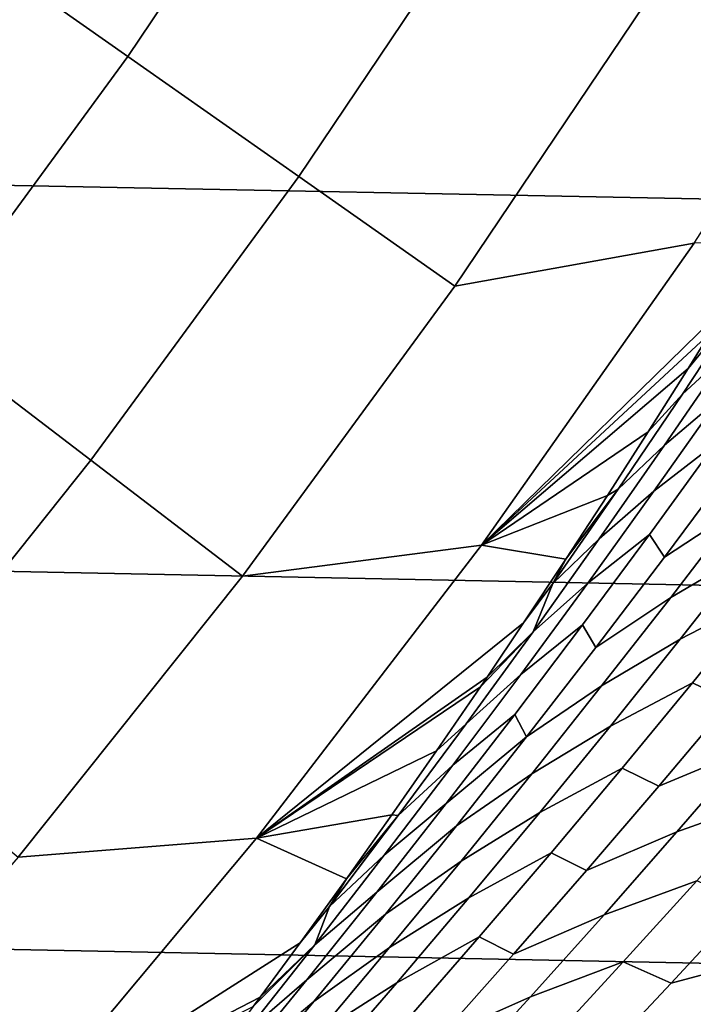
# Model space of a CAD drawing. Header units: metres. Extents: x -32 to 117, y -314 to 32.
# Tile 159 of 256: x 20.15 to 22.15, y -17.19 to -14.26. Entities that reach past the tile are written whole.
import ezdxf

# ---------------------------------------------------------------- set-up
doc = ezdxf.new("R2010")
doc.units = ezdxf.units.M
doc.layers.add('solid_24_501_064_XXX', color=7, linetype='CONTINUOUS')

msp = doc.modelspace()

# ---------------------------------------------------------------- linework, layer by layer
at = {"layer": 'solid_24_501_064_XXX'}
for points in [[(28.869246, -14.927042, -303.5), (-29.439856, -13.767515, -303.5), (-29.963835, -12.586431, -303.5), (29.439856, -13.767515, -303.5)], [(20.47385, -14.370552, 106.589211), (21.042967, -13.523494, 106.589211), (20.475195, -13.158608, 113.790924), (19.921434, -13.982812, 113.790924)], [(20.982141, -14.727321, 99.382652), (21.565386, -13.859233, 99.382652), (21.042967, -13.523494, 106.589211), (20.47385, -14.370552, 106.589211)], [(28.252819, -16.063238, -303.5), (-28.869246, -14.927042, -303.5), (-29.439856, -13.767515, -303.5), (28.869246, -14.927042, -303.5)], [(21.446278, -15.053098, 92.171654), (22.042425, -14.165807, 92.171654), (21.565386, -13.859233, 99.382652), (20.982141, -14.727321, 99.382652)], [(19.870657, -15.193692, 106.589211), (20.47385, -14.370552, 106.589211), (19.921434, -13.982812, 113.790924), (19.334517, -14.783743, 113.790924)], [(22.751749, -14.001684, 84.956604), (22.042425, -14.165807, 92.171654), (21.446278, -15.053098, 92.171654), (22.157082, -14.924911, 84.956604)], [(20.363974, -15.570896, 99.382652), (20.982141, -14.727321, 99.382652), (20.47385, -14.370552, 106.589211), (19.870657, -15.193692, 106.589211)], [(20.814436, -15.915334, 92.171654), (21.446278, -15.053098, 92.171654), (20.982141, -14.727321, 99.382652), (20.363974, -15.570896, 99.382652)], [(27.591951, -17.173637, -303.5), (-28.252819, -16.063238, -303.5), (-28.869246, -14.927042, -303.5), (28.252819, -16.063238, -303.5)], [(22.157082, -14.924911, 84.956604), (21.446278, -15.053098, 92.171654), (20.814436, -15.915334, 92.171654), (21.524973, -15.822918, 84.956604)], [(22.370335, -14.921208, 82.302719), (22.157082, -14.924911, 84.956604), (21.524973, -15.822918, 84.956604), (22.256029, -15.109205, 82.145775)], [(22.450026, -14.964088, 81.420601), (22.310946, -15.089165, 81.739174), (22.122437, -15.373714, 81.59893), (22.26108, -15.245889, 81.28125)], [(22.310946, -15.089165, 81.739174), (22.139563, -15.297477, 81.985748), (22.020845, -15.486104, 81.822479), (22.122437, -15.373714, 81.59893)], [(22.310946, -15.089165, 81.739174), (22.20409, -15.19357, 82.074425), (22.139563, -15.297477, 81.985748)], [(22.20409, -15.19357, 82.074425), (22.256029, -15.109205, 82.145775), (21.524973, -15.822918, 84.956604)], [(22.423904, -15.110582, 80.974129), (22.26108, -15.245889, 81.28125), (22.0695, -15.525887, 81.139397), (22.232248, -15.38769, 80.833374)], [(19.711912, -16.388556, 99.382652), (20.363974, -15.570896, 99.382652), (19.870657, -15.193692, 106.589211), (19.234392, -15.991544, 106.589211)], [(22.139563, -15.297477, 81.985748), (22.20409, -15.19357, 82.074425), (21.524973, -15.822918, 84.956604)], [(22.26108, -15.245889, 81.28125), (22.122437, -15.373714, 81.59893), (21.931286, -15.65646, 81.456169), (22.0695, -15.525887, 81.139397)], [(22.41506, -15.248591, 80.535423), (22.232248, -15.38769, 80.833374), (22.038017, -15.662974, 80.690186), (22.22098, -15.520943, 80.393417)], [(22.020845, -15.486104, 81.822479), (22.139563, -15.297477, 81.985748), (21.524973, -15.822918, 84.956604)], [(22.232248, -15.38769, 80.833374), (22.0695, -15.525887, 81.139397), (21.875336, -15.804056, 80.995079), (22.038017, -15.662974, 80.690186)], [(21.931286, -15.65646, 81.456169), (22.122437, -15.373714, 81.59893), (22.020845, -15.486104, 81.822479), (21.899786, -15.675169, 81.655807)], [(22.491663, -15.445979, 79.713982), (22.270092, -15.588696, 79.993088), (22.068882, -15.858866, 79.845901), (22.291027, -15.713146, 79.568123)], [(21.899786, -15.675169, 81.655807), (22.020845, -15.486104, 81.822479), (21.524973, -15.822918, 84.956604)], [(22.0695, -15.525887, 81.139397), (21.931286, -15.65646, 81.456169), (21.737547, -15.937374, 81.310898), (21.875336, -15.804056, 80.995079)], [(22.22098, -15.520943, 80.393417), (22.038017, -15.662974, 80.690186), (21.841263, -15.93641, 80.544579), (22.024387, -15.791451, 80.249023)], [(22.068882, -15.858866, 79.845901), (22.270092, -15.588696, 79.993088), (22.22098, -15.520943, 80.393417), (22.024387, -15.791451, 80.249023)], [(20.147951, -16.75108, 92.171654), (20.814436, -15.915334, 92.171654), (20.363974, -15.570896, 99.382652), (19.711912, -16.388556, 99.382652)], [(22.523535, -15.58007, 79.293297), (22.291027, -15.713146, 79.568123), (22.087925, -15.978384, 79.419945), (22.32095, -15.842443, 79.146286)], [(21.737547, -15.937374, 81.310898), (21.931286, -15.65646, 81.456169), (21.776306, -15.864702, 81.485733)], [(21.931286, -15.65646, 81.456169), (21.899786, -15.675169, 81.655807), (21.776306, -15.864702, 81.485733)], [(21.776306, -15.864702, 81.485733), (21.899786, -15.675169, 81.655807), (21.524973, -15.822918, 84.956604)], [(22.038017, -15.662974, 80.690186), (21.875336, -15.804056, 80.995079), (21.678638, -16.080372, 80.848312), (21.841263, -15.93641, 80.544579)], [(22.291027, -15.713146, 79.568123), (22.068882, -15.858866, 79.845901), (21.865192, -16.127098, 79.696365), (22.087925, -15.978384, 79.419945)], [(22.56407, -15.719173, 78.876152), (22.32095, -15.842443, 79.146286), (22.115967, -16.102867, 78.997032), (22.359556, -15.976864, 78.727913)], [(22.024387, -15.791451, 80.249023), (21.841263, -15.93641, 80.544579), (21.642035, -16.207972, 80.396599), (21.825333, -16.060093, 80.102295)], [(21.678638, -16.080372, 80.848312), (21.875336, -15.804056, 80.995079), (21.737547, -15.937374, 81.310898)], [(21.865192, -16.127098, 79.696365), (22.068882, -15.858866, 79.845901), (22.024387, -15.791451, 80.249023), (21.825333, -16.060093, 80.102295)], [(21.524973, -15.822918, 84.956604), (20.814436, -15.915334, 92.171654), (20.147951, -16.75108, 92.171654), (20.856493, -16.694187, 84.956604)], [(21.776306, -15.864702, 81.485733), (21.524973, -15.822918, 84.956604), (20.856493, -16.694187, 84.956604), (21.650423, -16.054581, 81.312569)], [(21.737547, -15.937374, 81.310898), (21.776306, -15.864702, 81.485733), (21.650423, -16.054581, 81.312569)], [(22.32095, -15.842443, 79.146286), (22.087925, -15.978384, 79.419945), (21.882406, -16.241669, 79.269485), (22.115967, -16.102867, 78.997032)], [(21.841263, -15.93641, 80.544579), (21.678638, -16.080372, 80.848312), (21.479462, -16.354807, 80.699142), (21.642035, -16.207972, 80.396599)], [(21.678638, -16.080372, 80.848312), (21.737547, -15.937374, 81.310898), (21.650423, -16.054581, 81.312569), (21.541622, -16.216061, 81.163055)], [(22.087925, -15.978384, 79.419945), (21.865192, -16.127098, 79.696365), (21.659073, -16.39337, 79.54451), (21.882406, -16.241669, 79.269485)], [(22.359556, -15.976864, 78.727913), (22.115967, -16.102867, 78.997032), (21.908636, -16.361319, 78.845573), (22.15271, -16.232584, 78.577507)], [(22.265678, -16.286686, 78.211021), (22.476175, -16.031809, 78.363831), (22.359556, -15.976864, 78.727913), (22.15271, -16.232584, 78.577507)], [(26.88744, -18.256929, -303.5), (-27.591951, -17.173637, -303.5), (-28.252819, -16.063238, -303.5), (27.591951, -17.173637, -303.5)], [(21.541622, -16.216061, 81.163055), (21.650423, -16.054581, 81.312569), (20.856493, -16.694187, 84.956604)], [(21.825333, -16.060093, 80.102295), (21.642035, -16.207972, 80.396599), (21.440388, -16.477634, 80.246269), (21.623867, -16.326845, 79.953255)], [(21.659073, -16.39337, 79.54451), (21.865192, -16.127098, 79.696365), (21.825333, -16.060093, 80.102295), (21.623867, -16.326845, 79.953255)], [(21.479462, -16.354807, 80.699142), (21.678638, -16.080372, 80.848312), (21.522163, -16.24469, 81.13633), (21.39156, -16.434925, 80.957008)], [(21.678638, -16.080372, 80.848312), (21.541622, -16.216061, 81.163055), (21.522163, -16.24469, 81.13633)], [(22.115967, -16.102867, 78.997032), (21.882406, -16.241669, 79.269485), (21.67453, -16.502977, 79.116783), (21.908636, -16.361319, 78.845573)], [(22.533068, -16.177282, 77.954712), (22.265678, -16.286686, 78.211021), (22.052895, -16.539513, 78.056076), (22.320801, -16.427547, 77.800613)], [(21.522163, -16.24469, 81.13633), (21.541622, -16.216061, 81.163055), (20.856493, -16.694187, 84.956604)], [(21.642035, -16.207972, 80.396599), (21.479462, -16.354807, 80.699142), (21.277857, -16.627335, 80.547592), (21.440388, -16.477634, 80.246269)], [(21.39156, -16.434925, 80.957008), (21.522163, -16.24469, 81.13633), (20.856493, -16.694187, 84.956604)], [(21.882406, -16.241669, 79.269485), (21.659073, -16.39337, 79.54451), (21.450581, -16.657654, 79.390373), (21.67453, -16.502977, 79.116783)], [(22.15271, -16.232584, 78.577507), (21.908636, -16.361319, 78.845573), (21.699013, -16.617781, 78.69194), (21.943586, -16.486315, 78.424957)], [(22.052895, -16.539513, 78.056076), (22.265678, -16.286686, 78.211021), (22.15271, -16.232584, 78.577507), (21.943586, -16.486315, 78.424957)], [(21.623867, -16.326845, 79.953255), (21.440388, -16.477634, 80.246269), (21.236372, -16.745373, 80.093636), (21.420044, -16.591679, 79.801933)], [(21.659073, -16.39337, 79.54451), (21.623867, -16.326845, 79.953255), (21.420044, -16.591679, 79.801933)], [(22.595339, -16.331377, 77.54834), (22.320801, -16.427547, 77.800613), (22.106312, -16.675751, 77.64444), (22.381264, -16.577166, 77.392815)], [(21.277857, -16.627335, 80.547592), (21.479462, -16.354807, 80.699142), (21.39156, -16.434925, 80.957008), (21.258646, -16.625179, 80.774605)], [(21.908636, -16.361319, 78.845573), (21.67453, -16.502977, 79.116783), (21.464344, -16.762287, 78.961876), (21.699013, -16.617781, 78.69194)], [(21.659073, -16.39337, 79.54451), (21.420044, -16.591679, 79.801933), (21.213915, -16.854572, 79.648369), (21.450581, -16.657654, 79.390373)], [(21.258646, -16.625179, 80.774605), (21.39156, -16.434925, 80.957008), (20.856493, -16.694187, 84.956604)], [(22.320801, -16.427547, 77.800613), (22.052895, -16.539513, 78.056076), (21.837875, -16.790281, 77.899025), (22.106312, -16.675751, 77.64444)], [(21.440388, -16.477634, 80.246269), (21.277857, -16.627335, 80.547592), (21.073875, -16.89793, 80.393707), (21.236372, -16.745373, 80.093636)], [(21.67453, -16.502977, 79.116783), (21.450581, -16.657654, 79.390373), (21.239763, -16.919931, 79.233986), (21.464344, -16.762287, 78.961876)], [(21.943586, -16.486315, 78.424957), (21.699013, -16.617781, 78.69194), (21.487143, -16.872238, 78.536148), (21.732231, -16.738043, 78.270294)], [(21.837875, -16.790281, 77.899025), (22.052895, -16.539513, 78.056076), (21.943586, -16.486315, 78.424957), (21.732231, -16.738043, 78.270294)], [(21.420044, -16.591679, 79.801933), (21.236372, -16.745373, 80.093636), (21.030039, -17.01116, 79.938721), (21.213915, -16.854572, 79.648369)], [(22.381264, -16.577166, 77.392815), (22.106312, -16.675751, 77.64444), (21.88965, -16.921883, 77.486214), (22.16503, -16.820877, 77.235275)], [(21.123461, -16.815348, 80.589127), (21.258646, -16.625179, 80.774605), (20.856493, -16.694187, 84.956604)], [(21.073875, -16.89793, 80.393707), (21.277857, -16.627335, 80.547592), (21.123461, -16.815348, 80.589127)], [(21.277857, -16.627335, 80.547592), (21.258646, -16.625179, 80.774605), (21.123461, -16.815348, 80.589127)], [(21.699013, -16.617781, 78.69194), (21.464344, -16.762287, 78.961876), (21.251898, -17.01959, 78.804764), (21.487143, -16.872238, 78.536148)], [(21.450581, -16.657654, 79.390373), (21.213915, -16.854572, 79.648369), (21.005526, -17.115509, 79.492592), (21.239763, -16.919931, 79.233986)], [(22.106312, -16.675751, 77.64444), (21.837875, -16.790281, 77.899025), (21.620667, -17.038982, 77.739876), (21.88965, -16.921883, 77.486214)], [(20.856493, -16.694187, 84.956604), (20.147951, -16.75108, 92.171654), (19.447931, -17.558947, 92.171654), (20.152769, -17.537249, 84.956604)], [(21.123461, -16.815348, 80.589127), (20.856493, -16.694187, 84.956604), (20.152769, -17.537249, 84.956604), (20.986044, -17.005325, 80.400566)], [(21.030039, -17.01116, 79.938721), (21.236372, -16.745373, 80.093636), (21.073875, -16.89793, 80.393707)], [(21.732231, -16.738043, 78.270294), (21.487143, -16.872238, 78.536148), (21.273075, -17.124683, 78.378235), (21.518692, -16.987762, 78.113541)], [(21.620667, -17.038982, 77.739876), (21.837875, -16.790281, 77.899025), (21.732231, -16.738043, 78.270294), (21.518692, -16.987762, 78.113541)], [(21.464344, -16.762287, 78.961876), (21.239763, -16.919931, 79.233986), (21.02667, -17.180193, 79.075363), (21.251898, -17.01959, 78.804764)], [(21.073875, -16.89793, 80.393707), (21.123461, -16.815348, 80.589127), (20.986044, -17.005325, 80.400566)], [(22.16503, -16.820877, 77.235275), (21.88965, -16.921883, 77.486214), (21.670862, -17.165939, 77.325958), (21.946686, -17.062506, 77.075745)], [(22.089085, -17.125931, 76.726814), (22.310753, -16.885344, 76.888802), (22.16503, -16.820877, 77.235275), (21.946686, -17.062506, 77.075745)], [(22.603483, -16.808863, 76.64949), (22.310753, -16.885344, 76.888802), (22.089085, -17.125931, 76.726814), (22.382191, -17.047235, 76.487907)], [(21.213915, -16.854572, 79.648369), (21.030039, -17.01116, 79.938721), (20.821436, -17.274981, 79.781555), (21.005526, -17.115509, 79.492592)], [(21.487143, -16.872238, 78.536148), (21.251898, -17.01959, 78.804764), (21.037239, -17.274878, 78.645485), (21.273075, -17.124683, 78.378235)], [(21.239763, -16.919931, 79.233986), (21.005526, -17.115509, 79.492592), (20.794924, -17.374479, 79.33461), (21.02667, -17.180193, 79.075363)], [(21.030039, -17.01116, 79.938721), (21.073875, -16.89793, 80.393707), (20.986044, -17.005325, 80.400566), (20.867479, -17.16663, 80.237816)], [(21.88965, -16.921883, 77.486214), (21.620667, -17.038982, 77.739876), (21.401314, -17.28561, 77.578651), (21.670862, -17.165939, 77.325958)], [(20.867479, -17.16663, 80.237816), (20.986044, -17.005325, 80.400566), (20.152769, -17.537249, 84.956604)], [(21.518692, -16.987762, 78.113541), (21.273075, -17.124683, 78.378235), (21.056856, -17.375111, 78.218201), (21.303017, -17.235464, 77.954712)], [(21.401314, -17.28561, 77.578651), (21.620667, -17.038982, 77.739876), (21.518692, -16.987762, 78.113541), (21.303017, -17.235464, 77.954712)], [(21.030039, -17.01116, 79.938721), (20.846439, -17.195011, 80.208923), (20.704691, -17.384304, 80.014206), (20.821436, -17.274981, 79.781555)], [(21.251898, -17.01959, 78.804764), (21.02667, -17.180193, 79.075363), (20.811354, -17.438429, 78.914528), (21.037239, -17.274878, 78.645485)], [(21.030039, -17.01116, 79.938721), (20.867479, -17.16663, 80.237816), (20.846439, -17.195011, 80.208923)], [(21.946686, -17.062506, 77.075745), (21.670862, -17.165939, 77.325958), (21.449991, -17.407915, 77.163689), (21.726274, -17.302048, 76.914238)], [(21.865349, -17.36437, 76.562866), (22.089085, -17.125931, 76.726814), (21.946686, -17.062506, 77.075745), (21.726274, -17.302048, 76.914238)], [(22.382191, -17.047235, 76.487907), (22.089085, -17.125931, 76.726814), (21.865349, -17.36437, 76.562866), (22.158846, -17.283447, 76.324394)], [(21.005526, -17.115509, 79.492592), (20.821436, -17.274981, 79.781555), (20.610609, -17.536827, 79.622154), (20.794924, -17.374479, 79.33461)], [(21.273075, -17.124683, 78.378235), (21.037239, -17.274878, 78.645485), (20.820414, -17.528137, 78.484055), (21.056856, -17.375111, 78.218201)], [(26.140261, -19.311563, -303.5), (-26.88744, -18.256929, -303.5), (-27.591951, -17.173637, -303.5), (26.88744, -18.256929, -303.5)], [(20.846439, -17.195011, 80.208923), (20.867479, -17.16663, 80.237816), (20.152769, -17.537249, 84.956604)], [(21.02667, -17.180193, 79.075363), (20.794924, -17.374479, 79.33461), (20.582157, -17.631474, 79.174446), (20.811354, -17.438429, 78.914528)], [(21.670862, -17.165939, 77.325958), (21.401314, -17.28561, 77.578651), (21.179867, -17.530159, 77.415382), (21.449991, -17.407915, 77.163689)]]:
    msp.add_3dface(points, dxfattribs=at)

doc.saveas('drawing.dxf')
